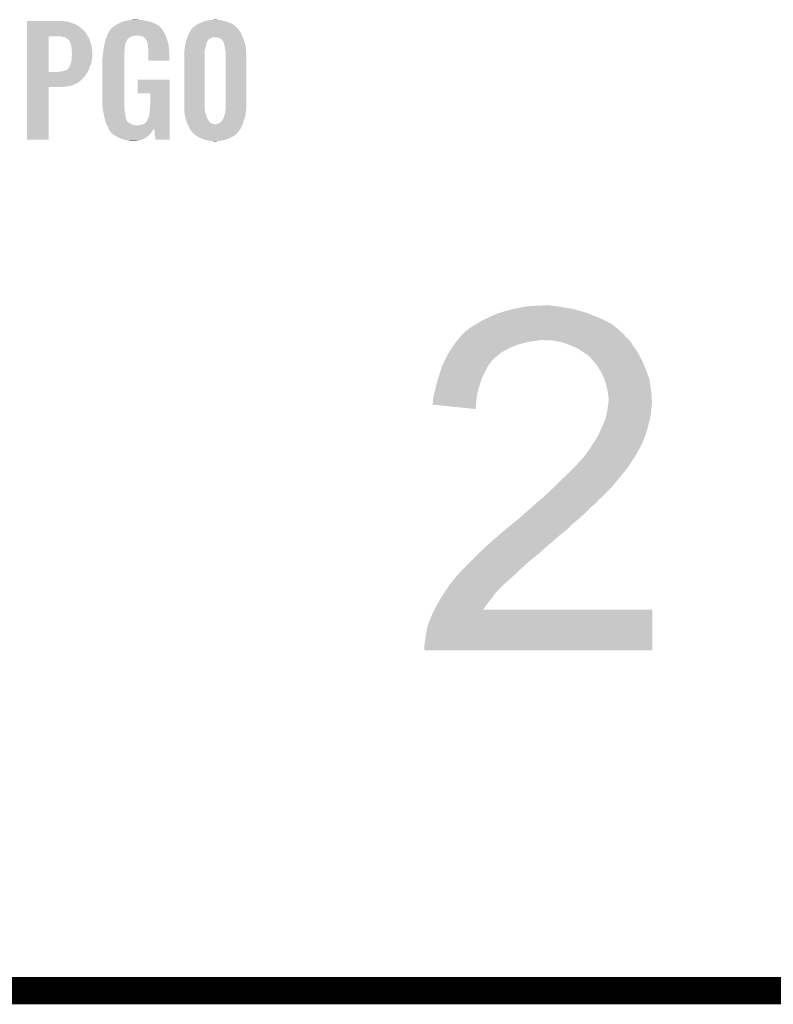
# Model space of a CAD drawing. Extents: x -4 to 126, y -8 to 66.
# Tile 95 of 256: x 47 to 55, y 7 to 18. Entities that reach past the tile are written whole.
import ezdxf

# ---------------------------------------------------------------- set-up
doc = ezdxf.new("R2010")
doc.units = 0
doc.layers.add('CLICKER_2_FOR_TMPM4L4A_V104_GTO', color=11, linetype='CONTINUOUS')

msp = doc.modelspace()

# ---------------------------------------------------------------- linework, layer by layer
at = {"layer": 'CLICKER_2_FOR_TMPM4L4A_V104_GTO', "const_width": 0.3048}
msp.add_lwpolyline([(40.5638, 7.0358), (63.4238, 7.0358)], dxfattribs=at)
at = {"layer": 'CLICKER_2_FOR_TMPM4L4A_V104_GTO'}
for points in [[(46.84524, 17.88668), (46.845242, 17.88922), (47.26686, 17.88668), (47.24908, 17.88922)], [(46.84524, 17.88414), (46.84524, 17.88668), (47.289718, 17.88414), (47.26686, 17.88668)], [(46.84524, 17.879058), (46.84524, 17.88414), (47.31512, 17.879058), (47.289718, 17.88414)], [(46.84524, 17.8689), (46.84524, 17.879058), (47.34306, 17.8689), (47.31512, 17.879058)], [(46.84524, 17.85874), (46.84524, 17.8689), (47.37354, 17.85874), (47.34306, 17.8689)], [(46.84524, 17.8435), (46.84524, 17.85874), (47.404018, 17.8435), (47.37354, 17.85874)], [(47.84598, 17.84858), (47.874554, 17.86382), (48.301488, 17.84858), (48.272702, 17.86382)], [(47.874554, 17.86382), (47.88408, 17.8689), (48.272702, 17.86382), (48.258912, 17.8689)], [(47.88408, 17.8689), (47.909478, 17.87906), (48.258912, 17.8689), (48.23133, 17.87906)], [(47.909478, 17.87906), (47.917938, 17.881598), (48.23133, 17.87906), (48.22444, 17.881598)], [(47.917938, 17.881598), (47.93488, 17.88668), (48.22444, 17.881598), (48.201576, 17.88668)], [(47.93488, 17.88668), (47.953508, 17.89176), (48.201576, 17.88668), (48.17872, 17.89176)], [(47.953508, 17.89176), (47.962822, 17.8943), (48.17872, 17.89176), (48.165174, 17.8943)], [(47.962822, 17.8943), (47.99838, 17.89938), (48.165174, 17.8943), (48.138078, 17.89938)], [(47.99838, 17.89938), (48.01489, 17.90192), (48.138078, 17.89938), (48.11776, 17.90192)], [(48.01489, 17.90192), (48.031402, 17.90446), (48.099982, 17.90192), (48.087282, 17.90446)], [(48.755302, 17.85366), (48.770536, 17.861278), (49.14595, 17.85366), (49.13376, 17.861278)], [(48.770536, 17.861278), (48.79086, 17.87144), (49.13376, 17.861278), (49.109088, 17.87144)], [(48.79086, 17.87144), (48.81046, 17.879062), (49.109088, 17.87144), (49.09058, 17.879062)], [(48.81046, 17.879062), (48.836582, 17.88922), (49.09058, 17.879062), (49.058072, 17.88922)], [(48.836582, 17.88922), (48.849916, 17.89176), (49.058072, 17.88922), (49.049942, 17.89176)], [(48.849916, 17.89176), (48.88992, 17.89938), (49.049942, 17.89176), (49.011842, 17.89938)], [(48.88992, 17.89938), (48.920398, 17.90192), (49.011842, 17.89938), (48.97882, 17.90192)], [(48.920398, 17.90192), (48.950878, 17.90446), (48.97882, 17.90192), (48.966122, 17.90446)], [(46.845238, 17.7673), (46.84524, 17.79778), (47.49546, 17.7673), (47.46752, 17.79778)], [(46.845238, 17.729202), (46.845238, 17.7673), (47.520858, 17.729202), (47.49546, 17.7673)], [(46.84524, 17.82318), (46.84524, 17.8435), (47.43704, 17.82318), (47.404018, 17.8435)], [(46.84524, 17.79778), (46.84524, 17.82318), (47.46752, 17.79778), (47.43704, 17.82318)], [(47.74692, 17.73936), (47.75962, 17.764758), (48.391658, 17.73936), (48.376844, 17.764758)], [(47.75962, 17.764758), (47.759622, 17.764762), (48.376844, 17.764758), (48.37684, 17.764762)], [(47.759622, 17.764762), (47.774856, 17.790158), (48.37684, 17.764762), (48.364142, 17.790158)], [(47.774856, 17.790158), (47.77486, 17.790164), (48.364142, 17.790158), (48.364138, 17.790164)], [(47.77486, 17.790164), (47.774874, 17.792706), (48.364138, 17.790164), (48.362104, 17.792706)], [(47.774874, 17.792706), (47.779942, 17.795244), (48.362104, 17.792706), (48.360074, 17.795244)], [(47.779942, 17.795244), (47.786034, 17.80286), (48.360074, 17.795244), (48.35398, 17.80286)], [(47.786034, 17.80286), (47.790096, 17.807936), (48.35398, 17.80286), (48.351442, 17.807936)], [(47.790096, 17.807936), (47.790102, 17.807942), (48.351442, 17.807936), (48.351438, 17.807942)], [(47.790102, 17.807942), (47.81296, 17.82572), (48.351438, 17.807942), (48.333662, 17.82572)], [(47.81296, 17.82572), (47.812962, 17.825722), (48.333662, 17.82572), (48.33366, 17.825722)], [(47.812962, 17.825722), (47.834972, 17.84096), (48.33366, 17.825722), (48.31588, 17.84096)], [(47.834972, 17.84096), (47.84598, 17.84858), (48.31588, 17.84096), (48.301488, 17.84858)], [(48.645516, 17.72412), (48.660192, 17.75714), (49.25314, 17.72412), (49.2379, 17.75714)], [(48.660192, 17.75714), (48.661322, 17.75968), (49.2379, 17.75714), (49.236208, 17.75968)], [(48.661322, 17.75968), (48.684328, 17.795238), (49.236208, 17.75968), (49.212502, 17.795238)], [(48.684328, 17.795238), (48.687614, 17.800316), (49.212502, 17.795238), (49.209962, 17.800316)], [(48.687614, 17.800316), (48.689262, 17.802862), (49.209962, 17.800316), (49.207418, 17.802862)], [(48.689262, 17.802862), (48.694342, 17.807942), (49.207418, 17.802862), (49.202338, 17.807942)], [(48.694342, 17.807942), (48.70704, 17.8181), (49.202338, 17.807942), (49.19218, 17.8181)], [(48.70704, 17.8181), (48.727358, 17.835878), (49.19218, 17.8181), (49.174402, 17.835878)], [(48.727358, 17.835878), (48.727362, 17.83588), (49.174402, 17.835878), (49.1744, 17.83588)], [(48.727362, 17.83588), (48.755302, 17.85366), (49.1744, 17.83588), (49.14595, 17.85366)], [(46.845232, 17.320282), (46.845238, 17.71904), (47.08652, 17.320282), (47.086542, 17.71904)], [(46.845238, 17.71904), (46.845238, 17.729202), (47.526576, 17.71904), (47.520858, 17.729202)], [(47.22622, 17.7165), (47.205898, 17.71904), (47.528004, 17.7165), (47.526576, 17.71904)], [(47.24654, 17.71142), (47.22622, 17.7165), (47.530862, 17.71142), (47.528004, 17.7165)], [(47.261782, 17.708878), (47.24654, 17.71142), (47.532292, 17.708878), (47.530862, 17.71142)], [(47.274482, 17.703798), (47.261782, 17.708878), (47.535148, 17.703798), (47.532292, 17.708878)], [(47.282102, 17.69872), (47.274482, 17.703798), (47.538004, 17.69872), (47.535148, 17.703798)], [(47.287184, 17.69618), (47.282102, 17.69872), (47.539434, 17.69618), (47.538004, 17.69872)], [(47.289726, 17.696176), (47.287184, 17.69618), (47.539436, 17.696176), (47.539434, 17.69618)], [(47.29952, 17.688558), (47.289726, 17.696176), (47.54372, 17.688558), (47.539436, 17.696176)], [(47.31258, 17.678396), (47.29952, 17.688558), (47.547108, 17.678396), (47.54372, 17.688558)], [(47.325278, 17.65808), (47.31258, 17.678396), (47.55388, 17.65808), (47.547108, 17.678396)], [(47.3329, 17.642838), (47.325278, 17.65808), (47.55896, 17.642838), (47.55388, 17.65808)], [(47.33544, 17.63522), (47.3329, 17.642838), (47.561498, 17.63522), (47.55896, 17.642838)], [(47.33544, 17.635216), (47.33544, 17.63522), (47.5615, 17.635216), (47.561498, 17.63522)], [(47.33544, 17.632676), (47.33544, 17.635216), (47.562078, 17.632676), (47.5615, 17.635216)], [(47.71136, 17.6276), (47.717986, 17.652998), (47.944844, 17.6276), (47.952658, 17.652998)], [(47.717986, 17.652998), (47.72395, 17.675862), (47.952658, 17.652998), (47.965362, 17.675862)], [(47.72395, 17.675862), (47.726602, 17.686022), (47.965362, 17.675862), (47.972134, 17.686022)], [(47.726602, 17.686022), (47.728534, 17.691098), (47.972134, 17.686022), (47.975518, 17.691098)], [(47.728534, 17.691098), (47.73047, 17.69618), (47.975518, 17.691098), (47.98314, 17.69618)], [(47.73047, 17.69618), (47.73434, 17.70634), (47.98314, 17.69618), (47.99584, 17.70634)], [(47.73434, 17.70634), (47.737244, 17.71396), (47.99584, 17.70634), (48.008538, 17.71396)], [(47.737244, 17.71396), (47.741112, 17.724118), (48.008538, 17.71396), (48.039018, 17.724118)], [(47.741112, 17.724118), (47.741114, 17.72412), (48.039018, 17.724118), (48.051718, 17.72412)], [(47.741114, 17.72412), (47.742082, 17.72666), (48.051718, 17.72412), (48.061878, 17.72666)], [(47.742082, 17.72666), (47.744984, 17.734282), (48.39748, 17.72666), (48.39462, 17.734282)], [(47.744984, 17.734282), (47.74692, 17.73936), (48.39462, 17.734282), (48.391658, 17.73936)], [(48.1076, 17.72412), (48.092358, 17.72666), (48.398432, 17.72412), (48.39748, 17.72666)], [(48.122838, 17.719042), (48.1076, 17.72412), (48.400336, 17.719042), (48.398432, 17.72412)], [(48.138078, 17.7165), (48.122838, 17.719042), (48.40129, 17.7165), (48.400336, 17.719042)], [(48.153318, 17.706342), (48.138078, 17.7165), (48.405098, 17.706342), (48.40129, 17.7165)], [(48.158396, 17.703802), (48.153318, 17.706342), (48.40605, 17.703802), (48.405098, 17.706342)], [(48.167288, 17.693642), (48.158396, 17.703802), (48.40986, 17.693642), (48.40605, 17.703802)], [(48.17618, 17.68348), (48.167288, 17.693642), (48.41307, 17.68348), (48.40986, 17.693642)], [(48.191418, 17.653004), (48.17618, 17.68348), (48.422694, 17.653004), (48.41307, 17.68348)], [(48.19142, 17.645384), (48.191418, 17.653004), (48.4251, 17.645384), (48.422694, 17.653004)], [(48.191422, 17.64538), (48.19142, 17.645384), (48.4251, 17.64538), (48.4251, 17.645384)], [(48.193958, 17.640304), (48.191422, 17.64538), (48.425946, 17.640304), (48.4251, 17.64538)], [(48.19396, 17.635222), (48.193958, 17.640304), (48.426794, 17.635222), (48.425946, 17.640304)], [(48.1965, 17.61998), (48.19396, 17.635222), (48.429334, 17.61998), (48.426794, 17.635222)], [(48.618422, 17.632682), (48.621244, 17.645378), (48.851822, 17.632682), (48.8569, 17.645378)], [(48.621244, 17.645378), (48.622938, 17.653004), (48.8569, 17.645378), (48.85944, 17.653004)], [(48.622938, 17.653004), (48.623502, 17.655544), (48.85944, 17.653004), (48.859442, 17.655544)], [(48.623502, 17.655544), (48.62576, 17.665698), (48.859442, 17.655544), (48.865244, 17.665698)], [(48.62576, 17.665698), (48.628166, 17.67332), (48.865244, 17.665698), (48.869602, 17.67332)], [(48.628166, 17.67332), (48.632176, 17.68602), (48.869602, 17.67332), (48.8823, 17.68602)], [(48.632176, 17.68602), (48.635384, 17.69618), (48.8823, 17.68602), (48.89754, 17.69618)], [(48.635384, 17.69618), (48.638592, 17.70634), (48.89754, 17.69618), (48.928022, 17.70634)], [(48.638592, 17.70634), (48.639394, 17.70888), (48.928022, 17.70634), (48.940722, 17.70888)], [(48.639394, 17.70888), (48.641, 17.71396), (49.259236, 17.70888), (49.257204, 17.71396)], [(48.641, 17.71396), (48.645516, 17.72412), (49.257204, 17.71396), (49.25314, 17.72412)], [(48.97374, 17.70634), (48.950878, 17.70888), (49.260252, 17.70634), (49.259236, 17.70888)], [(48.996604, 17.701258), (48.97374, 17.70634), (49.262286, 17.701258), (49.260252, 17.70634)], [(49.01184, 17.6911), (48.996604, 17.701258), (49.266348, 17.6911), (49.262286, 17.701258)], [(49.01819, 17.68602), (49.01184, 17.6911), (49.26838, 17.68602), (49.266348, 17.6911)], [(49.02454, 17.68094), (49.01819, 17.68602), (49.270158, 17.68094), (49.26838, 17.68602)], [(49.034702, 17.670776), (49.02454, 17.68094), (49.273716, 17.670776), (49.270158, 17.68094)], [(49.039782, 17.66062), (49.034702, 17.670776), (49.27727, 17.66062), (49.273716, 17.670776)], [(49.04486, 17.655534), (49.039782, 17.66062), (49.27905, 17.655534), (49.27727, 17.66062)], [(49.044862, 17.652998), (49.04486, 17.655534), (49.279938, 17.652998), (49.27905, 17.655534)], [(49.050788, 17.635218), (49.044862, 17.652998), (49.28616, 17.635218), (49.279938, 17.652998)], [(49.05248, 17.630138), (49.050788, 17.635218), (49.287084, 17.630138), (49.28616, 17.635218)], [(47.34052, 17.614898), (47.33544, 17.632676), (47.566118, 17.614898), (47.562078, 17.632676)], [(47.34306, 17.59712), (47.34052, 17.614898), (47.57016, 17.59712), (47.566118, 17.614898)], [(47.344246, 17.579338), (47.34306, 17.59712), (47.5742, 17.579338), (47.57016, 17.59712)], [(47.3456, 17.55902), (47.344246, 17.579338), (47.574982, 17.55902), (47.5742, 17.579338)], [(47.34814, 17.541238), (47.3456, 17.55902), (47.575666, 17.541238), (47.574982, 17.55902)], [(47.34814, 17.5133), (47.34814, 17.541238), (47.57674, 17.5133), (47.575666, 17.541238)], [(47.69612, 17.523462), (47.696626, 17.528538), (47.93488, 17.523462), (47.93488, 17.528538)], [(47.696626, 17.528538), (47.698912, 17.5514), (47.93488, 17.528538), (47.93742, 17.5514)], [(47.698912, 17.5514), (47.700944, 17.571718), (47.93742, 17.5514), (47.93742, 17.571718)], [(47.700944, 17.571718), (47.7012, 17.57426), (47.93742, 17.571718), (47.937782, 17.57426)], [(47.7012, 17.57426), (47.704102, 17.5895), (47.937782, 17.57426), (47.93996, 17.5895)], [(47.704102, 17.5895), (47.70652, 17.602198), (47.93996, 17.5895), (47.93996, 17.602198)], [(47.70652, 17.602198), (47.708456, 17.612358), (47.93996, 17.602198), (47.9425, 17.612358)], [(47.708456, 17.612358), (47.709906, 17.619976), (47.9425, 17.612358), (47.9425, 17.619976)], [(47.709906, 17.619976), (47.71136, 17.6276), (47.9425, 17.619976), (47.944844, 17.6276)], [(48.19904, 17.59966), (48.1965, 17.61998), (48.43272, 17.59966), (48.429334, 17.61998)], [(48.201218, 17.584418), (48.19904, 17.59966), (48.43526, 17.584418), (48.43272, 17.59966)], [(48.20412, 17.5641), (48.201218, 17.584418), (48.436042, 17.5641), (48.43526, 17.584418)], [(48.20412, 17.51838), (48.20412, 17.5641), (48.4378, 17.51838), (48.436042, 17.5641)], [(48.60544, 17.533622), (48.60747, 17.54378), (48.83404, 17.533622), (48.83404, 17.54378)], [(48.60544, 16.92656), (48.60544, 17.533622), (48.83404, 16.92656), (48.83404, 17.533622)], [(48.60747, 17.54378), (48.60798, 17.546322), (48.83404, 17.54378), (48.83427, 17.546322)], [(48.60798, 17.56156), (48.60943, 17.571722), (48.835656, 17.56156), (48.836582, 17.571722)], [(48.60798, 17.546322), (48.60798, 17.56156), (48.83427, 17.546322), (48.835656, 17.56156)], [(48.60943, 17.571722), (48.61052, 17.57934), (48.836582, 17.571722), (48.83912, 17.57934)], [(48.61052, 17.57934), (48.612424, 17.59458), (48.83912, 17.57934), (48.844198, 17.59458)], [(48.612424, 17.59458), (48.614964, 17.614902), (48.844198, 17.59458), (48.84928, 17.614902)], [(48.614964, 17.614902), (48.6156, 17.619978), (48.84928, 17.614902), (48.850004, 17.619978)], [(48.6156, 17.619978), (48.618422, 17.632682), (48.850004, 17.619978), (48.851822, 17.632682)], [(49.05756, 17.60728), (49.05248, 17.630138), (49.29124, 17.60728), (49.287084, 17.630138)], [(49.062218, 17.579338), (49.05756, 17.60728), (49.29632, 17.579338), (49.29124, 17.60728)], [(49.06518, 17.56156), (49.062218, 17.579338), (49.297032, 17.56156), (49.29632, 17.579338)], [(49.06772, 17.543778), (49.06518, 17.56156), (49.297744, 17.543778), (49.297032, 17.56156)], [(49.06772, 17.51584), (49.06772, 17.543778), (49.29886, 17.51584), (49.297744, 17.543778)], [(47.33036, 17.399), (47.337978, 17.419318), (47.55896, 17.399), (47.564038, 17.419318)], [(47.337978, 17.419318), (47.34001, 17.42948), (47.564038, 17.419318), (47.56658, 17.42948)], [(47.34001, 17.42948), (47.34306, 17.444718), (47.56658, 17.42948), (47.569626, 17.444718)], [(47.34306, 17.444718), (47.343906, 17.454882), (47.569626, 17.444718), (47.57166, 17.454882)], [(47.343906, 17.454882), (47.3456, 17.4752), (47.57166, 17.454882), (47.573916, 17.4752)], [(47.3456, 17.4752), (47.345768, 17.47774), (47.573916, 17.4752), (47.5742, 17.47774)], [(47.345768, 17.47774), (47.347124, 17.49806), (47.5742, 17.47774), (47.57674, 17.49806)], [(47.347124, 17.49806), (47.34814, 17.5133), (47.57674, 17.49806), (47.57674, 17.5133)], [(47.6885, 17.465042), (47.69104, 17.480282), (47.93488, 17.465042), (47.93488, 17.480282)], [(47.6885, 16.99768), (47.6885, 17.465042), (47.93488, 16.99768), (47.93488, 17.465042)], [(47.69104, 17.503142), (47.69612, 17.523462), (47.93488, 17.503142), (47.93488, 17.523462)], [(47.69104, 17.480282), (47.69104, 17.503142), (47.93488, 17.480282), (47.93488, 17.503142)], [(48.20412, 17.447282), (48.20412, 17.51838), (48.437778, 17.447282), (48.4378, 17.51838)], [(48.437778, 17.44726), (48.20412, 17.447282), (48.437778, 17.44726), (48.437778, 17.447282)], [(49.06772, 16.906238), (49.06772, 17.51584), (49.29886, 16.906238), (49.29886, 17.51584)], [(46.845232, 17.32026), (46.845232, 17.320282), (47.195738, 17.32026), (47.08652, 17.320282)], [(46.845232, 17.2974), (46.845232, 17.32026), (47.510702, 17.2974), (47.524768, 17.32026)], [(47.195738, 17.32026), (47.21352, 17.3228), (47.524768, 17.32026), (47.526332, 17.3228)], [(47.21352, 17.3228), (47.233838, 17.32534), (47.526332, 17.3228), (47.527894, 17.32534)], [(47.233838, 17.32534), (47.25415, 17.330418), (47.527894, 17.32534), (47.53102, 17.330418)], [(47.25415, 17.330418), (47.25416, 17.33042), (47.53102, 17.330418), (47.53102, 17.33042)], [(47.25416, 17.33042), (47.279558, 17.338038), (47.53102, 17.33042), (47.53374, 17.338038)], [(47.279558, 17.338038), (47.297338, 17.348198), (47.53374, 17.338038), (47.537368, 17.348198)], [(47.297338, 17.348198), (47.315118, 17.36598), (47.537368, 17.348198), (47.54372, 17.36598)], [(47.315118, 17.36598), (47.31766, 17.37106), (47.54372, 17.36598), (47.546064, 17.37106)], [(47.31766, 17.37106), (47.32274, 17.38376), (47.546064, 17.37106), (47.551926, 17.38376)], [(47.32274, 17.38376), (47.330358, 17.398998), (47.551926, 17.38376), (47.55896, 17.398998)], [(47.330358, 17.398998), (47.33036, 17.399), (47.55896, 17.398998), (47.55896, 17.399)], [(46.84523, 17.264378), (46.845232, 17.2974), (47.487838, 17.264378), (47.510702, 17.2974)], [(46.84523, 17.23644), (46.84523, 17.264378), (47.4599, 17.23644), (47.487838, 17.264378)], [(46.84523, 17.205958), (46.84523, 17.23644), (47.426878, 17.205958), (47.4599, 17.23644)], [(46.84523, 17.1831), (46.84523, 17.205958), (47.3837, 17.1831), (47.426878, 17.205958)], [(48.0822, 17.081522), (48.08222, 17.233878), (48.442874, 17.081522), (48.44288, 17.233878)], [(48.08222, 17.233878), (48.082222, 17.2339), (48.44288, 17.233878), (48.082222, 17.2339)], [(46.84522, 16.560822), (46.845228, 17.150058), (47.086498, 16.560822), (47.08652, 17.150058)], [(46.845228, 17.15516), (46.84523, 17.16532), (47.282102, 17.15516), (47.337978, 17.16532)], [(46.845228, 17.15008), (46.845228, 17.15516), (47.218602, 17.15008), (47.282102, 17.15516)], [(46.845228, 17.150058), (46.845228, 17.15008), (47.08652, 17.150058), (47.218602, 17.15008)], [(46.84523, 17.16532), (46.84523, 17.1831), (47.337978, 17.16532), (47.3837, 17.1831)], [(47.690714, 16.9291), (47.6885, 16.99768), (47.93488, 16.9291), (47.93488, 16.99768)], [(48.224418, 17.0815), (48.0822, 17.081522), (48.442874, 17.0815), (48.442874, 17.081522)], [(48.22444, 16.957038), (48.224418, 17.0815), (48.44287, 16.957038), (48.442874, 17.0815)], [(47.69104, 16.918942), (47.690714, 16.9291), (47.93601, 16.918942), (47.93488, 16.9291)], [(47.693394, 16.906238), (47.69104, 16.918942), (47.93742, 16.906238), (47.93601, 16.918942)], [(47.698098, 16.880838), (47.693394, 16.906238), (47.93742, 16.880838), (47.93742, 16.906238)], [(47.7028, 16.85544), (47.698098, 16.880838), (47.9425, 16.85544), (47.93742, 16.880838)], [(48.21428, 16.84782), (48.21936, 16.878298), (48.442866, 16.84782), (48.442868, 16.878298)], [(48.21936, 16.878298), (48.2219, 16.91386), (48.442868, 16.878298), (48.442868, 16.91386)], [(48.2219, 16.91386), (48.22444, 16.957038), (48.442868, 16.91386), (48.44287, 16.957038)], [(48.606152, 16.908782), (48.60544, 16.92656), (48.83404, 16.908782), (48.83404, 16.92656)], [(48.60666, 16.896082), (48.606152, 16.908782), (48.83658, 16.896082), (48.83404, 16.908782)], [(48.60788, 16.865602), (48.60666, 16.896082), (48.83912, 16.865602), (48.83658, 16.896082)], [(48.60798, 16.863062), (48.60788, 16.865602), (48.840098, 16.863062), (48.83912, 16.865602)], [(48.613522, 16.83258), (48.60798, 16.863062), (48.85182, 16.83258), (48.840098, 16.863062)], [(49.057558, 16.837658), (49.06264, 16.86306), (49.29039, 16.837658), (49.29378, 16.86306)], [(49.06264, 16.86306), (49.065602, 16.88084), (49.29378, 16.86306), (49.29632, 16.88084)], [(49.065602, 16.88084), (49.06772, 16.893538), (49.29632, 16.88084), (49.29632, 16.893538)], [(49.06772, 16.896078), (49.06772, 16.906238), (49.29632, 16.896078), (49.29886, 16.906238)], [(49.06772, 16.893538), (49.06772, 16.896078), (49.29632, 16.893538), (49.29632, 16.896078)], [(47.70374, 16.85036), (47.7028, 16.85544), (47.943424, 16.85036), (47.9425, 16.85544)], [(47.715286, 16.799558), (47.70374, 16.85036), (47.952662, 16.799558), (47.943424, 16.85036)], [(47.71644, 16.79448), (47.715286, 16.799558), (47.954694, 16.79448), (47.952662, 16.799558)], [(47.721984, 16.77416), (47.71644, 16.79448), (47.962824, 16.77416), (47.954694, 16.79448)], [(47.722678, 16.771616), (47.721984, 16.77416), (47.965362, 16.771616), (47.962824, 16.77416)], [(47.724062, 16.76654), (47.722678, 16.771616), (47.967902, 16.76654), (47.965362, 16.771616)], [(47.72745, 16.756378), (47.724062, 16.76654), (47.978062, 16.756378), (47.967902, 16.76654)], [(47.729988, 16.748762), (47.72745, 16.756378), (47.99076, 16.748762), (47.978062, 16.756378)], [(48.16094, 16.74368), (48.178722, 16.758922), (48.442862, 16.74368), (48.442864, 16.758922)], [(48.178722, 16.758922), (48.19142, 16.776702), (48.442864, 16.758922), (48.442864, 16.776702)], [(48.19142, 16.776702), (48.19396, 16.781782), (48.442864, 16.776702), (48.442864, 16.781782)], [(48.19396, 16.781782), (48.20158, 16.804638), (48.442864, 16.781782), (48.442864, 16.804638)], [(48.20158, 16.804638), (48.2092, 16.822422), (48.442864, 16.804638), (48.442866, 16.822422)], [(48.2092, 16.822422), (48.21428, 16.84782), (48.442866, 16.822422), (48.442866, 16.84782)], [(48.61814, 16.80718), (48.613522, 16.83258), (48.860892, 16.80718), (48.85182, 16.83258)], [(48.62135, 16.79702), (48.61814, 16.80718), (48.86452, 16.79702), (48.860892, 16.80718)], [(48.631776, 16.764002), (48.62135, 16.79702), (48.884838, 16.764002), (48.86452, 16.79702)], [(48.63338, 16.758918), (48.631776, 16.764002), (48.889922, 16.758918), (48.884838, 16.764002)], [(48.636428, 16.751302), (48.63338, 16.758918), (48.897538, 16.751302), (48.889922, 16.758918)], [(48.98898, 16.74368), (49.011838, 16.756378), (49.261428, 16.74368), (49.265438, 16.756378)], [(49.011838, 16.756378), (49.021998, 16.766538), (49.265438, 16.756378), (49.268646, 16.766538)], [(49.021998, 16.766538), (49.032158, 16.78178), (49.268646, 16.766538), (49.27346, 16.78178)], [(49.032158, 16.78178), (49.042318, 16.797018), (49.27346, 16.78178), (49.278836, 16.797018)], [(49.042318, 16.797018), (49.052794, 16.824958), (49.278836, 16.797018), (49.288698, 16.824958)], [(49.052794, 16.824958), (49.057558, 16.837658), (49.288698, 16.824958), (49.29039, 16.837658)], [(47.73168, 16.74368), (47.729988, 16.748762), (47.998384, 16.74368), (47.99076, 16.748762)], [(47.733858, 16.7386), (47.73168, 16.74368), (48.006002, 16.7386), (47.998384, 16.74368)], [(47.738214, 16.728438), (47.733858, 16.7386), (48.026322, 16.728438), (48.006002, 16.7386)], [(47.74039, 16.72336), (47.738214, 16.728438), (48.049182, 16.72336), (48.026322, 16.728438)], [(47.741478, 16.72082), (47.74039, 16.72336), (48.077118, 16.72082), (48.049182, 16.72336)], [(47.74692, 16.70812), (47.741478, 16.72082), (48.442862, 16.70812), (48.442862, 16.72082)], [(47.75454, 16.69288), (47.74692, 16.70812), (48.442862, 16.69288), (48.442862, 16.70812)], [(47.75596, 16.689334), (47.75454, 16.69288), (48.442862, 16.689334), (48.442862, 16.69288)], [(47.75596, 16.689332), (47.75596, 16.689334), (48.26762, 16.689332), (48.26764, 16.689334)], [(47.756576, 16.687794), (47.75596, 16.689332), (48.267614, 16.687794), (48.26762, 16.689332)], [(47.75759, 16.685258), (47.756576, 16.687794), (48.265078, 16.685258), (48.267614, 16.687794)], [(47.75962, 16.68018), (47.75759, 16.685258), (48.262176, 16.68018), (48.265078, 16.685258)], [(47.768088, 16.66748), (47.75962, 16.68018), (48.25492, 16.66748), (48.262176, 16.68018)], [(47.76978, 16.66494), (47.768088, 16.66748), (48.253226, 16.66494), (48.25492, 16.66748)], [(47.772314, 16.662406), (47.76978, 16.66494), (48.251536, 16.662406), (48.253226, 16.66494)], [(47.77232, 16.659864), (47.772314, 16.662406), (48.249842, 16.659864), (48.251536, 16.662406)], [(47.783752, 16.64462), (47.77232, 16.659864), (48.23968, 16.64462), (48.249842, 16.659864)], [(47.787558, 16.639542), (47.783752, 16.64462), (48.235524, 16.639542), (48.23968, 16.64462)], [(48.089822, 16.72082), (48.105062, 16.72336), (48.442862, 16.72082), (48.442862, 16.72336)], [(48.105062, 16.72336), (48.12284, 16.72844), (48.442862, 16.72336), (48.442862, 16.72844)], [(48.12284, 16.72844), (48.143162, 16.73352), (48.442862, 16.72844), (48.442862, 16.73352)], [(48.143162, 16.73352), (48.16094, 16.74368), (48.442862, 16.73352), (48.442862, 16.74368)], [(48.285398, 16.56082), (48.26764, 16.689334), (48.442858, 16.56082), (48.442862, 16.689334)], [(48.640492, 16.741142), (48.636428, 16.751302), (48.912776, 16.741142), (48.897538, 16.751302)], [(48.642524, 16.73606), (48.640492, 16.741142), (48.930558, 16.73606), (48.912776, 16.741142)], [(48.64354, 16.73352), (48.642524, 16.73606), (48.95088, 16.73352), (48.930558, 16.73606)], [(48.64862, 16.72082), (48.64354, 16.73352), (49.252574, 16.72082), (49.25822, 16.73352)], [(48.66386, 16.6878), (48.64862, 16.72082), (49.237898, 16.6878), (49.252574, 16.72082)], [(48.6791, 16.66494), (48.66386, 16.6878), (49.220752, 16.66494), (49.237898, 16.6878)], [(48.68926, 16.65224), (48.6791, 16.66494), (49.211228, 16.65224), (49.220752, 16.66494)], [(48.691798, 16.647164), (48.68926, 16.65224), (49.20742, 16.647164), (49.211228, 16.65224)], [(48.691804, 16.64716), (48.691798, 16.647164), (49.207418, 16.64716), (49.20742, 16.647164)], [(48.697248, 16.642078), (48.691804, 16.64716), (49.202338, 16.642078), (49.207418, 16.64716)], [(48.710854, 16.629378), (48.697248, 16.642078), (49.19218, 16.629378), (49.202338, 16.642078)], [(48.955958, 16.73352), (48.968658, 16.73606), (49.25822, 16.73352), (49.259022, 16.73606)], [(48.968658, 16.73606), (48.98898, 16.74368), (49.259022, 16.73606), (49.261428, 16.74368)], [(47.086498, 16.5608), (46.84522, 16.560822), (47.086498, 16.5608), (47.086498, 16.560822)], [(47.807878, 16.62176), (47.787558, 16.639542), (48.220976, 16.62176), (48.235524, 16.639542)], [(47.815734, 16.616678), (47.807878, 16.62176), (48.216818, 16.616678), (48.220976, 16.62176)], [(47.85106, 16.593822), (47.815734, 16.616678), (48.18939, 16.593822), (48.216818, 16.616678)], [(47.856466, 16.591278), (47.85106, 16.593822), (48.186338, 16.591278), (48.18939, 16.593822)], [(47.894238, 16.5735), (47.856466, 16.591278), (48.156706, 16.5735), (48.186338, 16.591278)], [(47.912528, 16.56842), (47.894238, 16.5735), (48.14824, 16.56842), (48.156706, 16.5735)], [(47.93996, 16.5608), (47.912528, 16.56842), (48.127556, 16.5608), (48.14824, 16.56842)], [(47.978058, 16.55064), (47.93996, 16.5608), (48.099978, 16.55064), (48.127556, 16.5608)], [(47.99838, 16.5481), (47.978058, 16.55064), (48.07204, 16.5481), (48.099978, 16.55064)], [(48.026318, 16.54556), (48.013618, 16.5481), (48.044102, 16.54556), (48.07204, 16.5481)], [(48.442858, 16.5608), (48.285398, 16.56082), (48.442858, 16.5608), (48.442858, 16.56082)], [(48.729898, 16.611602), (48.710854, 16.629378), (49.17186, 16.611602), (49.19218, 16.629378)], [(48.729902, 16.6116), (48.729898, 16.611602), (49.171858, 16.6116), (49.17186, 16.611602)], [(48.758352, 16.59382), (48.729902, 16.6116), (49.143918, 16.59382), (49.171858, 16.6116)], [(48.77054, 16.586202), (48.758352, 16.59382), (49.127594, 16.586202), (49.143918, 16.59382)], [(48.795216, 16.57604), (48.77054, 16.586202), (49.10582, 16.57604), (49.127594, 16.586202)], [(48.813718, 16.56842), (48.795216, 16.57604), (49.087312, 16.56842), (49.10582, 16.57604)], [(48.848264, 16.55826), (48.813718, 16.56842), (49.062638, 16.55826), (49.087312, 16.56842)], [(48.8569, 16.55572), (48.848264, 16.55826), (49.049938, 16.55572), (49.062638, 16.55826)], [(48.892458, 16.5481), (48.8569, 16.55572), (49.01184, 16.5481), (49.049938, 16.55572)], [(48.92294, 16.54556), (48.892458, 16.5481), (48.98136, 16.54556), (49.01184, 16.5481)], [(48.935638, 16.54302), (48.92294, 16.54556), (48.950882, 16.54302), (48.98136, 16.54556)], [(52.18938, 14.64056), (52.265578, 14.66088), (53.048382, 14.64056), (52.97599, 14.66088)], [(52.265578, 14.66088), (52.3015, 14.6685), (52.97599, 14.66088), (52.948842, 14.6685)], [(52.3015, 14.6685), (52.3494, 14.67866), (52.948842, 14.6685), (52.887882, 14.67866)], [(52.3494, 14.67866), (52.4002, 14.68882), (52.887882, 14.67866), (52.82692, 14.68882)], [(52.4002, 14.68882), (52.4383, 14.69644), (52.82692, 14.68882), (52.77104, 14.69644)], [(52.4383, 14.69644), (52.53228, 14.70152), (52.77104, 14.69644), (52.72786, 14.70152)], [(52.53228, 14.70152), (52.63388, 14.7066), (52.72786, 14.70152), (52.68722, 14.7066)], [(51.943, 14.53896), (51.98872, 14.56182), (53.30952, 14.53896), (53.260284, 14.56182)], [(51.98872, 14.56182), (52.010886, 14.57198), (53.260284, 14.56182), (53.2384, 14.57198)], [(52.010886, 14.57198), (52.04968, 14.58976), (53.2384, 14.57198), (53.192336, 14.58976)], [(52.04968, 14.58976), (52.115718, 14.6177), (53.192336, 14.58976), (53.119948, 14.6177)], [(52.115718, 14.6177), (52.148462, 14.627862), (53.119948, 14.6177), (53.09362, 14.627862)], [(52.148462, 14.627862), (52.18938, 14.64056), (53.09362, 14.627862), (53.048382, 14.64056)], [(51.772822, 14.429742), (51.788062, 14.44498), (53.471386, 14.429742), (53.454762, 14.44498)], [(51.788062, 14.44498), (51.796044, 14.45006), (53.454762, 14.44498), (53.44922, 14.45006)], [(51.796044, 14.45006), (51.816, 14.46276), (53.44922, 14.45006), (53.43271, 14.46276)], [(51.816, 14.46276), (51.84902, 14.48308), (53.43271, 14.46276), (53.406294, 14.48308)], [(51.84902, 14.48308), (51.878652, 14.50086), (53.406294, 14.48308), (53.38318, 14.50086)], [(51.878652, 14.50086), (51.88712, 14.50594), (53.38318, 14.50086), (53.37336, 14.50594)], [(51.88712, 14.50594), (51.93284, 14.53388), (53.37336, 14.50594), (53.319342, 14.53388)], [(51.93284, 14.53388), (51.943, 14.53896), (53.319342, 14.53388), (53.30952, 14.53896)], [(51.663176, 14.31798), (51.682226, 14.34084), (53.58384, 14.31798), (53.56098, 14.34084)], [(51.682226, 14.34084), (51.699158, 14.361158), (53.56098, 14.34084), (53.538126, 14.361158)], [(51.699158, 14.361158), (51.69916, 14.36116), (53.538126, 14.361158), (53.538122, 14.36116)], [(51.69916, 14.36116), (51.722012, 14.384012), (53.538122, 14.36116), (53.527962, 14.384012)], [(51.722012, 14.384012), (51.7271, 14.3891), (53.527962, 14.384012), (53.515264, 14.3891)], [(51.7271, 14.3891), (51.73218, 14.39418), (53.515264, 14.3891), (53.51018, 14.39418)], [(51.73218, 14.39418), (51.760122, 14.422122), (53.51018, 14.39418), (53.479698, 14.422122)], [(51.760122, 14.422122), (51.772822, 14.429742), (53.479698, 14.422122), (53.471386, 14.429742)], [(51.565712, 14.17828), (51.596972, 14.22908), (52.153822, 14.17828), (52.242718, 14.22908)], [(51.596972, 14.22908), (51.600098, 14.234158), (52.242718, 14.22908), (52.255582, 14.234158)], [(51.600098, 14.234158), (51.624228, 14.26718), (52.255582, 14.234158), (52.339238, 14.26718)], [(51.624228, 14.26718), (51.640934, 14.29004), (52.339238, 14.26718), (52.42052, 14.29004)], [(51.640934, 14.29004), (51.64836, 14.3002), (52.42052, 14.29004), (52.473014, 14.3002)], [(51.64836, 14.3002), (51.652592, 14.30528), (52.473014, 14.3002), (52.499262, 14.30528)], [(51.652592, 14.30528), (51.658942, 14.3129), (52.499262, 14.30528), (52.565298, 14.3129)], [(51.658942, 14.3129), (51.663176, 14.31798), (52.565298, 14.3129), (52.588158, 14.31798)], [(52.738018, 14.3129), (52.62118, 14.31798), (53.58892, 14.3129), (53.58384, 14.31798)], [(52.844698, 14.29004), (52.738018, 14.3129), (53.604638, 14.29004), (53.58892, 14.3129)], [(52.89257, 14.27226), (52.844698, 14.29004), (53.61686, 14.27226), (53.604638, 14.29004)], [(52.9336, 14.25702), (52.89257, 14.27226), (53.628036, 14.25702), (53.61686, 14.27226)], [(52.986354, 14.23416), (52.9336, 14.25702), (53.6448, 14.23416), (53.628036, 14.25702)], [(53.0098, 14.224), (52.986354, 14.23416), (53.651404, 14.224), (53.6448, 14.23416)], [(53.07076, 14.18336), (53.0098, 14.224), (53.677818, 14.18336), (53.651404, 14.224)], [(51.527062, 14.102078), (51.532046, 14.11224), (52.059838, 14.102078), (52.07254, 14.11224)], [(51.532046, 14.11224), (51.55946, 14.168118), (52.07254, 14.11224), (52.141314, 14.168118)], [(51.55946, 14.168118), (51.565712, 14.17828), (52.141314, 14.168118), (52.153822, 14.17828)], [(53.1114, 14.15542), (53.07076, 14.18336), (53.692812, 14.15542), (53.677818, 14.18336)], [(53.139338, 14.135102), (53.1114, 14.15542), (53.703714, 14.135102), (53.692812, 14.15542)], [(53.1495, 14.1224), (53.139338, 14.135102), (53.71053, 14.1224), (53.703714, 14.135102)], [(53.186924, 14.07922), (53.1495, 14.1224), (53.7337, 14.07922), (53.71053, 14.1224)], [(51.470168, 13.96238), (51.491758, 14.028418), (51.97094, 13.96238), (52.00396, 14.028418)], [(51.491758, 14.028418), (51.49342, 14.0335), (52.00396, 14.028418), (52.00763, 14.0335)], [(51.49342, 14.0335), (51.513356, 14.07414), (52.00763, 14.0335), (52.03698, 14.07414)], [(51.513356, 14.07414), (51.527062, 14.102078), (52.03698, 14.07414), (52.059838, 14.102078)], [(53.21554, 14.046202), (53.186924, 14.07922), (53.746784, 14.046202), (53.7337, 14.07922)], [(53.266338, 13.96746), (53.21554, 14.046202), (53.777984, 13.96746), (53.746784, 14.046202)], [(51.445052, 13.883638), (51.45024, 13.90142), (51.93284, 13.883638), (51.941442, 13.90142)], [(51.45024, 13.90142), (51.470168, 13.96238), (51.941442, 13.90142), (51.97094, 13.96238)], [(53.2774, 13.9446), (53.266338, 13.96746), (53.78704, 13.9446), (53.777984, 13.96746)], [(53.30444, 13.88872), (53.2774, 13.9446), (53.806384, 13.88872), (53.78704, 13.9446)], [(53.307488, 13.87856), (53.30444, 13.88872), (53.8099, 13.87856), (53.806384, 13.88872)], [(51.40452, 13.7287), (51.418488, 13.784578), (51.88839, 13.7287), (51.89982, 13.784578)], [(51.418488, 13.784578), (51.43246, 13.84046), (51.89982, 13.784578), (51.918446, 13.84046)], [(51.43246, 13.84046), (51.445052, 13.883638), (51.918446, 13.84046), (51.93284, 13.883638)], [(53.3273, 13.812518), (53.307488, 13.87856), (53.820552, 13.812518), (53.8099, 13.87856)], [(53.330476, 13.79982), (53.3273, 13.812518), (53.8226, 13.79982), (53.820552, 13.812518)], [(53.34254, 13.75156), (53.330476, 13.79982), (53.829036, 13.75156), (53.8226, 13.79982)], [(51.38928, 13.64488), (51.392772, 13.67282), (51.874718, 13.64488), (51.87696, 13.67282)], [(51.392772, 13.67282), (51.39436, 13.68552), (51.87696, 13.67282), (51.879556, 13.68552)], [(51.39436, 13.68552), (51.40452, 13.7287), (51.879556, 13.68552), (51.88839, 13.7287)], [(53.34635, 13.72362), (53.34254, 13.75156), (53.83276, 13.72362), (53.829036, 13.75156)], [(53.35016, 13.69568), (53.34635, 13.72362), (53.834454, 13.69568), (53.83276, 13.72362)], [(53.35524, 13.662662), (53.35016, 13.69568), (53.836456, 13.662662), (53.834454, 13.69568)], [(51.38166, 13.59664), (51.381662, 13.601704), (51.870852, 13.59664), (51.871258, 13.601704)], [(51.866778, 13.545822), (51.38166, 13.59664), (51.866778, 13.545822), (51.870852, 13.59664)], [(51.381662, 13.601704), (51.38928, 13.616944), (51.871258, 13.601704), (51.87248, 13.616944)], [(51.38928, 13.616944), (51.38928, 13.64488), (51.87248, 13.616944), (51.874718, 13.64488)], [(53.34254, 13.5509), (53.34319, 13.55598), (53.832336, 13.5509), (53.83276, 13.55598)], [(53.34319, 13.55598), (53.349052, 13.6017), (53.83276, 13.55598), (53.83784, 13.6017)], [(53.349052, 13.6017), (53.353936, 13.639802), (53.83784, 13.6017), (53.83784, 13.639802)], [(53.353936, 13.639802), (53.35524, 13.649962), (53.83784, 13.639802), (53.837226, 13.649962)], [(53.35524, 13.649962), (53.35524, 13.662662), (53.837226, 13.649962), (53.836456, 13.662662)], [(53.32222, 13.444222), (53.331894, 13.495018), (53.81791, 13.444222), (53.82768, 13.495018)], [(53.331894, 13.495018), (53.34254, 13.5509), (53.82768, 13.495018), (53.832336, 13.5509)], [(53.246744, 13.268958), (53.28158, 13.35024), (53.7718, 13.268958), (53.79466, 13.35024)], [(53.28158, 13.35024), (53.315628, 13.42898), (53.79466, 13.35024), (53.81498, 13.42898)], [(53.315628, 13.42898), (53.32222, 13.444222), (53.81498, 13.42898), (53.81791, 13.444222)], [(53.2003, 13.19022), (53.24348, 13.261342), (53.74078, 13.19022), (53.768798, 13.261342)], [(53.24348, 13.261342), (53.246744, 13.268958), (53.768798, 13.261342), (53.7718, 13.268958)], [(53.1495, 13.1064), (53.159662, 13.129262), (53.700828, 13.1064), (53.712932, 13.129262)], [(53.159662, 13.129262), (53.16982, 13.1445), (53.712932, 13.129262), (53.721, 13.1445)], [(53.16982, 13.1445), (53.188446, 13.17244), (53.721, 13.1445), (53.7337, 13.17244)], [(53.188446, 13.17244), (53.196912, 13.18514), (53.7337, 13.17244), (53.73878, 13.18514)], [(53.196912, 13.18514), (53.2003, 13.19022), (53.73878, 13.18514), (53.74078, 13.19022)], [(53.043878, 12.97432), (53.08346, 13.0175), (53.62194, 12.97432), (53.650172, 13.0175)], [(53.08346, 13.0175), (53.09965, 13.04036), (53.650172, 13.0175), (53.66512, 13.04036)], [(53.09965, 13.04036), (53.12664, 13.078464), (53.66512, 13.04036), (53.685758, 13.078464)], [(53.12664, 13.078464), (53.12665, 13.083544), (53.685758, 13.078464), (53.68851, 13.083544)], [(53.12665, 13.083544), (53.139342, 13.091162), (53.68851, 13.083544), (53.692636, 13.091162)], [(53.139342, 13.091162), (53.146112, 13.10132), (53.692636, 13.091162), (53.69814, 13.10132)], [(53.146112, 13.10132), (53.1495, 13.1064), (53.69814, 13.10132), (53.700828, 13.1064)], [(52.96662, 12.8905), (53.02758, 12.95654), (53.56606, 12.8905), (53.610086, 12.95654)], [(53.02758, 12.95654), (53.043878, 12.97432), (53.610086, 12.95654), (53.62194, 12.97432)], [(52.78417, 12.7127), (52.879924, 12.80668), (53.42128, 12.7127), (53.50002, 12.80668)], [(52.879924, 12.80668), (52.89804, 12.82446), (53.50002, 12.80668), (53.514028, 12.82446)], [(52.89804, 12.82446), (52.96662, 12.8905), (53.514028, 12.82446), (53.56606, 12.8905)], [(52.736702, 12.666982), (52.76088, 12.68984), (53.383182, 12.666982), (53.402522, 12.68984)], [(52.76088, 12.68984), (52.77123, 12.7), (53.402522, 12.68984), (53.41112, 12.7)], [(52.77123, 12.7), (52.78417, 12.7127), (53.41112, 12.7), (53.42128, 12.7127)], [(52.62118, 12.557758), (52.642674, 12.57808), (53.272762, 12.557758), (53.29428, 12.57808)], [(52.642674, 12.57808), (52.736702, 12.666982), (53.29428, 12.57808), (53.383182, 12.666982)], [(52.4891, 12.440922), (52.541744, 12.489178), (53.1495, 12.440922), (53.20538, 12.489178)], [(52.541744, 12.489178), (52.55006, 12.4968), (53.20538, 12.489178), (53.212578, 12.4968)], [(52.55006, 12.4968), (52.59451, 12.5349), (53.212578, 12.4968), (53.24856, 12.5349)], [(52.59451, 12.5349), (52.62118, 12.557758), (53.24856, 12.5349), (53.272762, 12.557758)], [(52.353896, 12.324082), (52.37734, 12.3444), (53.02758, 12.324082), (53.04959, 12.3444)], [(52.37734, 12.3444), (52.422494, 12.38504), (53.04959, 12.3444), (53.09362, 12.38504)], [(52.422494, 12.38504), (52.42814, 12.39012), (53.09362, 12.38504), (53.098698, 12.39012)], [(52.42814, 12.39012), (52.489098, 12.44092), (53.098698, 12.39012), (53.149498, 12.44092)], [(52.489098, 12.44092), (52.4891, 12.440922), (53.149498, 12.44092), (53.1495, 12.440922)], [(52.19021, 12.189462), (52.278278, 12.263118), (52.87772, 12.189462), (52.953916, 12.263118)], [(52.278278, 12.263118), (52.278282, 12.263122), (52.953916, 12.263118), (52.953922, 12.263122)], [(52.278282, 12.263122), (52.283362, 12.2682), (52.953922, 12.263122), (52.960056, 12.2682)], [(52.283362, 12.2682), (52.30368, 12.28344), (52.960056, 12.2682), (52.978472, 12.28344)], [(52.30368, 12.28344), (52.33924, 12.31138), (52.978472, 12.28344), (53.012232, 12.31138)], [(52.33924, 12.31138), (52.353896, 12.324082), (53.012232, 12.31138), (53.02758, 12.324082)], [(52.10683, 12.11834), (52.13858, 12.14628), (52.78882, 12.11834), (52.823744, 12.14628)], [(52.13858, 12.14628), (52.19021, 12.189462), (52.823744, 12.14628), (52.87772, 12.189462)], [(51.98149, 12.00658), (52.000638, 12.02436), (52.65928, 12.00658), (52.68214, 12.02436)], [(52.000638, 12.02436), (52.011576, 12.034518), (52.68214, 12.02436), (52.694838, 12.034518)], [(52.011576, 12.034518), (52.01158, 12.03452), (52.694838, 12.034518), (52.69484, 12.03452)], [(52.01158, 12.03452), (52.017352, 12.0396), (52.69484, 12.03452), (52.69992, 12.0396)], [(52.017352, 12.0396), (52.10683, 12.11834), (52.69992, 12.0396), (52.78882, 12.11834)], [(51.82108, 11.85164), (51.88712, 11.91768), (52.47767, 11.85164), (52.56022, 11.91768)], [(51.88712, 11.91768), (51.9049, 11.93546), (52.56022, 11.91768), (52.580734, 11.93546)], [(51.9049, 11.93546), (51.921312, 11.9507), (52.580734, 11.93546), (52.59832, 11.9507)], [(51.921312, 11.9507), (51.956872, 11.98372), (52.59832, 11.9507), (52.63388, 11.98372)], [(51.956872, 11.98372), (51.98149, 12.00658), (52.63388, 11.98372), (52.65928, 12.00658)], [(51.74996, 11.77798), (51.816174, 11.84656), (52.394426, 11.77798), (52.47132, 11.84656)], [(51.816174, 11.84656), (51.82108, 11.85164), (52.47132, 11.84656), (52.47767, 11.85164)], [(51.656798, 11.67892), (51.66106, 11.684006), (52.28844, 11.67892), (52.293834, 11.684006)], [(51.66106, 11.684006), (51.661068, 11.689084), (52.293834, 11.684006), (52.29922, 11.689084)], [(51.661068, 11.689084), (51.671222, 11.696702), (52.29922, 11.689084), (52.307298, 11.696702)], [(51.671222, 11.696702), (51.69916, 11.72972), (52.307298, 11.696702), (52.342318, 11.72972)], [(51.69916, 11.72972), (51.733916, 11.76274), (52.342318, 11.72972), (52.37734, 11.76274)], [(51.733916, 11.76274), (51.74996, 11.77798), (52.37734, 11.76274), (52.394426, 11.77798)], [(51.540518, 11.52906), (51.575354, 11.579862), (52.12588, 11.52906), (52.176682, 11.579862)], [(51.575354, 11.579862), (51.58232, 11.59002), (52.176682, 11.579862), (52.188686, 11.59002)], [(51.58232, 11.59002), (51.597214, 11.6078), (52.188686, 11.59002), (52.2097, 11.6078)], [(51.597214, 11.6078), (51.656798, 11.67892), (52.2097, 11.6078), (52.28844, 11.67892)], [(51.479848, 11.43508), (51.503796, 11.47318), (52.04968, 11.43508), (52.07762, 11.47318)], [(51.503796, 11.47318), (51.52136, 11.50112), (52.07762, 11.47318), (52.10126, 11.50112)], [(51.52136, 11.50112), (51.524842, 11.5062), (52.10126, 11.50112), (52.10556, 11.5062)], [(51.524842, 11.5062), (51.540518, 11.52906), (52.10556, 11.5062), (52.12588, 11.52906)], [(51.4223, 11.33348), (51.455728, 11.39444), (51.972204, 11.33348), (52.01666, 11.39444)], [(51.455728, 11.39444), (51.46548, 11.41222), (52.01666, 11.39444), (52.031106, 11.41222)], [(51.46548, 11.41222), (51.479848, 11.43508), (52.031106, 11.41222), (52.04968, 11.43508)], [(51.36642, 11.21918), (51.38928, 11.26744), (53.842916, 11.21918), (53.842918, 11.26744)], [(51.38928, 11.26744), (51.405778, 11.300438), (53.842918, 11.26744), (53.84292, 11.300438)], [(51.405778, 11.300438), (51.40579, 11.30046), (53.84292, 11.300438), (51.948124, 11.30046)], [(51.40579, 11.30046), (51.4223, 11.33348), (51.948124, 11.30046), (51.972204, 11.33348)], [(51.32832, 11.112498), (51.34864, 11.173464), (53.84291, 11.112498), (53.842912, 11.173464)], [(51.34864, 11.173464), (51.348648, 11.178544), (53.842912, 11.173464), (53.842914, 11.178544)], [(51.348648, 11.178544), (51.356262, 11.183626), (53.842914, 11.178544), (53.842914, 11.183626)], [(51.356262, 11.183626), (51.36642, 11.21918), (53.842914, 11.183626), (53.842916, 11.21918)], [(51.30546, 11.00074), (51.31562, 11.05662), (53.842904, 11.00074), (53.842908, 11.05662)], [(51.31562, 11.05662), (51.32832, 11.112498), (53.842908, 11.05662), (53.84291, 11.112498)], [(51.29276, 10.906762), (51.30038, 10.952478), (53.8429, 10.906762), (53.842902, 10.952478)], [(51.30038, 10.952478), (51.30546, 11.00074), (53.842902, 10.952478), (53.842904, 11.00074)], [(51.29276, 10.845822), (51.29276, 10.906762), (53.842898, 10.845822), (53.8429, 10.906762)], [(53.842898, 10.8458), (51.29276, 10.845822), (53.842898, 10.8458), (53.842898, 10.845822)]]:
    msp.add_solid(points, dxfattribs=at)

doc.saveas('drawing.dxf')
